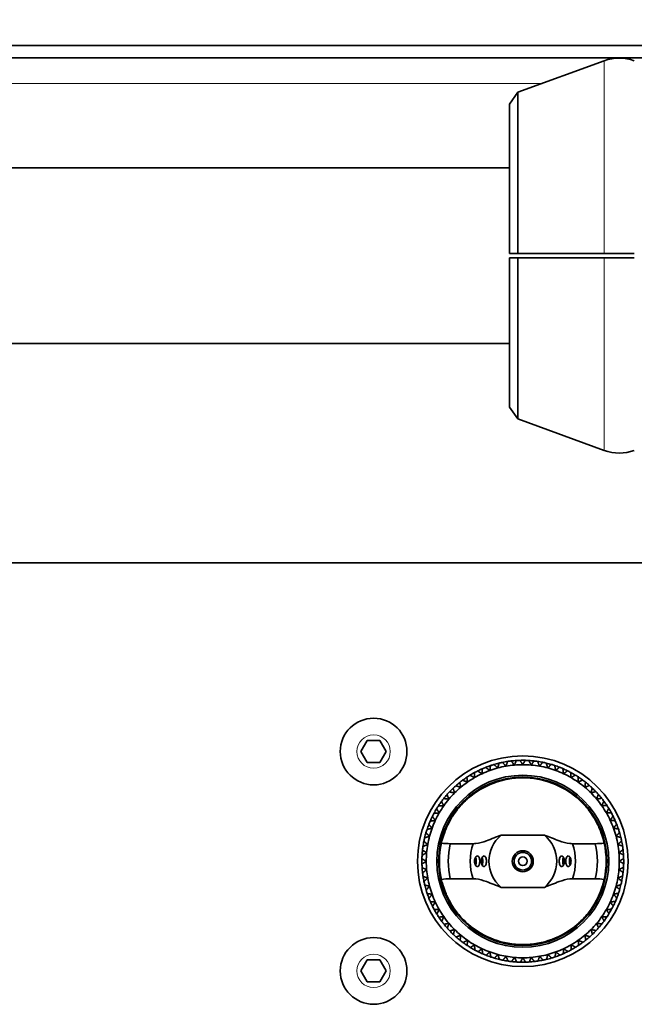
# Model space of a CAD drawing. Header units: millimetres. Extents: x 0 to 7128, y 0 to 5040.
# Tile 26 of 215: x 1709 to 1779, y 404 to 516. Entities that reach past the tile are written whole.
import ezdxf

# ---------------------------------------------------------------- set-up
doc = ezdxf.new("R2010")
doc.units = ezdxf.units.MM
doc.header["$LTSCALE"] = 12
doc.layers.add('Quote(ISO)', color=7, linetype='Continuous', lineweight=25, true_color=0x80ff00)
doc.layers.add('Spigoli tangenti visibili(ISO)', color=7, linetype='Continuous', lineweight=15, true_color=0x00803f)
doc.layers.add('Spigoli visibili(ISO)', color=7, linetype='Continuous', lineweight=35)
doc.styles.add('Corrente-BSI', font='arial.ttf')
doc.dimstyles.new('DEFAULT-ISO', dxfattribs={"dimscale": 12, "dimtxt": 3.5, "dimasz": 2.5, "dimexe": 1, "dimexo": 1, "dimgap": 0.762, "dimtad": 1, "dimtoh": 1, "dimrnd": 1e-08, "dimtxsty": 'Corrente-BSI', "dimcen": 0.09, "dimdle": 10, "dimclrd": 7, "dimclre": 7, "dimclrt": 7, "dimazin": 2, "dimtfac": 0.571429, "dimtmove": 0, "dimatfit": 3, "dimfxl": 1, "dimtolj": 1, "dimlwd": 5, "dimlwe": 5, "dimarcsym": 0})

# ---------------------------------------------------------------- blocks, each defined once
blk = doc.blocks.new('*D36')
at = {"layer": 'Defpoints', "color": 0, "linetype": 'Continuous', "transparency": 16777216}
for p in [(765.93, 644.2), (2265.93, 432.2), (765.93, 420.2)]:
    blk.add_point(p, dxfattribs=at)
at = {"layer": 'Quote(ISO)', "color": 7, "linetype": 'Continuous', "lineweight": 5, "transparency": 16777216}
for p, q in [((765.93, 432.2), (765.93, 656.2)), ((2265.93, 444.2), (2265.93, 656.2)), ((2235.93, 644.2), (795.93, 644.2))]:
    blk.add_line(p, q, dxfattribs=at)
at = {"layer": 'Quote(ISO)', "color": 7, "linetype": 'Continuous', "transparency": 16777216}
for points in [[(795.93, 649.2), (795.93, 639.2), (765.93, 644.2)], [(2235.93, 649.2), (2235.93, 639.2), (2265.93, 644.2)]]:
    blk.add_solid(points, dxfattribs=at)
at = {"layer": 'Quote(ISO)', "color": 7, "linetype": 'Continuous', "lineweight": 9, "transparency": 16777216, "insert": (1455.26, 696.23), "char_height": 42, "attachment_point": 1, "style": 'Corrente-BSI'}
blk.add_mtext('\\A1;1500', dxfattribs=at)
blk = doc.blocks.new('*D37')
at = {"layer": 'Defpoints', "color": 0, "linetype": 'Continuous', "transparency": 16777216}
for p in [(693.93, 729.58), (693.93, 501.7), (2337.93, 501.7)]:
    blk.add_point(p, dxfattribs=at)
at = {"layer": 'Quote(ISO)', "color": 7, "linetype": 'Continuous', "lineweight": 5, "transparency": 16777216}
for p, q in [((693.93, 513.7), (693.93, 741.58)), ((2337.93, 513.7), (2337.93, 741.58)), ((2307.93, 729.58), (723.93, 729.58))]:
    blk.add_line(p, q, dxfattribs=at)
at = {"layer": 'Quote(ISO)', "color": 7, "linetype": 'Continuous', "transparency": 16777216}
for points in [[(723.93, 734.58), (723.93, 724.58), (693.93, 729.58)], [(2307.93, 734.58), (2307.93, 724.58), (2337.93, 729.58)]]:
    blk.add_solid(points, dxfattribs=at)
at = {"layer": 'Quote(ISO)', "color": 7, "linetype": 'Continuous', "lineweight": 9, "transparency": 16777216, "insert": (1144.34, 782.16), "char_height": 42, "attachment_point": 1, "style": 'Corrente-BSI'}
blk.add_mtext('\\A1;\\fArial|b0|i0;1644 - Max Sheet/Coil Room', dxfattribs=at)

msp = doc.modelspace()

# ---------------------------------------------------------------- linework, layer by layer
at = {"layer": 'Spigoli tangenti visibili(ISO)'}
for p, q in [((1775.216, 489.447), (1775.216, 511.396)), ((1683.745, 508.808), (1768.106, 508.808)), ((1775.216, 466.999), (1775.216, 488.947))]:
    msp.add_line(p, q, dxfattribs=at)
for centre in [(1748.926, 432.697), (1748.926, 407.697)]:
    msp.add_circle(centre, 1.9, dxfattribs=at)
at = {"layer": 'Spigoli visibili(ISO)'}
for p, q in [((2353.926, 513.126), (677.926, 513.126)), ((2337.926, 511.712), (693.926, 511.712)), ((1765.365, 507.81), (1775.216, 511.396)), ((1764.426, 506.468), (1765.365, 507.81)), ((1765.365, 507.81), (1765.365, 489.447)), ((1764.426, 489.447), (1764.426, 506.468)), ((1764.426, 499.197), (1687.426, 499.197)), ((1764.426, 489.447), (1765.365, 489.447)), ((1775.216, 489.447), (1778.636, 489.447)), ((1765.365, 488.947), (1764.426, 488.947)), ((1764.426, 471.926), (1764.426, 488.947)), ((1765.365, 488.947), (1765.365, 470.584)), ((1778.636, 488.947), (1775.216, 488.947)), ((1764.426, 479.197), (1687.426, 479.197)), ((1764.426, 471.926), (1765.365, 470.584)), ((1765.365, 470.584), (1775.216, 466.999)), ((2318.926, 454.185), (1544.926, 454.185)), ((1747.482, 432.697), (1748.204, 433.947)), ((1748.204, 433.947), (1749.647, 433.947)), ((1749.647, 433.947), (1750.369, 432.697)), ((1748.204, 431.447), (1747.482, 432.697)), ((1750.369, 432.697), (1749.647, 431.447)), ((1749.647, 431.447), (1748.204, 431.447)), ((1768.39, 423.173), (1763.462, 423.173)), ((1760.269, 422.197), (1757.664, 422.197)), ((1774.187, 422.197), (1771.583, 422.197)), ((1757.664, 418.197), (1760.269, 418.197)), ((1771.583, 418.197), (1774.187, 418.197)), ((1763.462, 417.221), (1768.39, 417.221)), ((1747.482, 407.697), (1748.204, 408.947)), ((1748.204, 408.947), (1749.647, 408.947)), ((1749.647, 408.947), (1750.369, 407.697)), ((1748.204, 406.447), (1747.482, 407.697)), ((1750.369, 407.697), (1749.647, 406.447)), ((1749.647, 406.447), (1748.204, 406.447))]:
    msp.add_line(p, q, dxfattribs=at)
for centre, radius in [((1748.926, 432.697), 3.8), ((1765.926, 420.197), 12), ((1765.926, 420.197), 9.8), ((1765.926, 420.197), 9.6), ((1765.926, 420.197), 1.2), ((1765.926, 420.197), 1.002), ((1765.926, 420.197), 1), ((1765.926, 420.197), 0.5), ((1748.926, 407.697), 3.8)]:
    msp.add_circle(centre, radius, dxfattribs=at)
for centre, radius, start, end in [((1776.926, 506.697), 5, 70, 110), ((1776.926, 471.697), 5, 250, 290), ((1765.926, 420.197), 11.5, 111.59585, 113.65107), ((1765.926, 420.197), 11.5, 108.65107, 111.59585), ((1765.926, 420.197), 11, 105, 110), ((1765.926, 420.197), 11.5, 106.59585, 108.65107), ((1765.926, 420.197), 11.5, 103.65107, 106.59585), ((1765.926, 420.197), 11, 100, 105), ((1765.926, 420.197), 11.5, 101.59585, 103.65107), ((1765.926, 420.197), 11.5, 98.65107, 101.59585), ((1765.926, 420.197), 11, 95, 100), ((1765.926, 420.197), 11.5, 96.59585, 98.65107), ((1765.926, 420.197), 11.5, 93.65107, 96.59585), ((1765.926, 420.197), 11, 90, 95), ((1765.926, 420.197), 11.5, 91.59585, 93.65107), ((1765.926, 420.197), 11.5, 88.65107, 91.59585), ((1765.926, 420.197), 11, 85, 90), ((1765.926, 420.197), 11.5, 86.59585, 88.65107), ((1765.926, 420.197), 11.5, 83.65107, 86.59585), ((1765.926, 420.197), 11, 80, 85), ((1765.926, 420.197), 11.5, 81.59585, 83.65107), ((1765.926, 420.197), 11.5, 78.65107, 81.59585), ((1765.926, 420.197), 11, 75, 80), ((1765.926, 420.197), 11.5, 76.59585, 78.65107), ((1765.926, 420.197), 11.5, 73.65107, 76.59585), ((1765.926, 420.197), 11, 70, 75), ((1765.926, 420.197), 11.5, 71.59585, 73.65107), ((1765.926, 420.197), 11.5, 68.65107, 71.59585), ((1765.926, 420.197), 11.5, 66.59585, 68.65107), ((1765.926, 420.197), 11.5, 123.65107, 126.59585), ((1765.926, 420.197), 11.5, 121.59585, 123.65107), ((1765.926, 420.197), 11, 120, 125), ((1765.926, 420.197), 11.5, 118.65107, 121.59585), ((1765.926, 420.197), 11.5, 116.59585, 118.65107), ((1765.926, 420.197), 11, 115, 120), ((1765.926, 420.197), 11.5, 113.65107, 116.59585), ((1765.926, 420.197), 11, 110, 115), ((1765.926, 420.197), 11, 65, 70), ((1765.926, 420.197), 11.5, 63.65107, 66.59585), ((1765.926, 420.197), 11, 60, 65), ((1765.926, 420.197), 11.5, 61.59585, 63.65107), ((1765.926, 420.197), 11.5, 58.65107, 61.59585), ((1765.926, 420.197), 11, 55, 60), ((1765.926, 420.197), 11.5, 56.59585, 58.65107), ((1765.926, 420.197), 11.5, 53.65107, 56.59585), ((1765.926, 420.197), 11.5, 131.59585, 133.65107), ((1765.926, 420.197), 11, 130, 135), ((1765.926, 420.197), 11.5, 128.65107, 131.59585), ((1765.926, 420.197), 11.5, 126.59585, 128.65107), ((1765.926, 420.197), 11, 125, 130), ((1765.926, 420.197), 11, 50, 55), ((1765.926, 420.197), 11.5, 51.59585, 53.65107), ((1765.926, 420.197), 11, 45, 50), ((1765.926, 420.197), 11.5, 48.65107, 51.59585), ((1765.926, 420.197), 11.5, 46.59585, 48.65107), ((1765.926, 420.197), 11.5, 43.65107, 46.59585), ((1765.926, 420.197), 11.5, 138.65107, 141.59585), ((1765.926, 420.197), 11.5, 136.59585, 138.65107), ((1765.926, 420.197), 11, 135, 140), ((1765.926, 420.197), 11.5, 133.65107, 136.59585), ((1765.926, 420.197), 11, 40, 45), ((1765.926, 420.197), 11.5, 41.59585, 43.65107), ((1765.926, 420.197), 11.5, 38.65107, 41.59585), ((1765.926, 420.197), 11.5, 146.59585, 148.65107), ((1765.926, 420.197), 11.5, 143.65107, 146.59585), ((1765.926, 420.197), 11, 145, 150), ((1765.926, 420.197), 11.5, 141.59585, 143.65107), ((1765.926, 420.197), 11, 140, 145), ((1765.926, 420.197), 11, 35, 40), ((1765.926, 420.197), 11.5, 36.59585, 38.65107), ((1765.926, 420.197), 11, 30, 35), ((1765.926, 420.197), 11.5, 33.65107, 36.59585), ((1765.926, 420.197), 11.5, 31.59585, 33.65107), ((1765.926, 420.197), 11.5, 153.65107, 156.59585), ((1765.926, 420.197), 11.5, 151.59585, 153.65107), ((1765.926, 420.197), 11.5, 148.65107, 151.59585), ((1765.926, 420.197), 11, 150, 155), ((1765.926, 420.197), 11, 25, 30), ((1765.926, 420.197), 11.5, 28.65107, 31.59585), ((1765.926, 420.197), 11.5, 26.59585, 28.65107), ((1765.926, 420.197), 11.5, 23.65107, 26.59585), ((1765.926, 420.197), 11.5, 158.65107, 161.59585), ((1765.926, 420.197), 11.5, 156.59585, 158.65107), ((1765.926, 420.197), 11, 155, 160), ((1765.926, 420.197), 11, 20, 25), ((1765.926, 420.197), 11.5, 21.59585, 23.65107), ((1765.926, 420.197), 11.5, 18.65107, 21.59585), ((1765.926, 420.197), 11.5, 163.65107, 166.59585), ((1765.926, 420.197), 11.5, 161.59585, 163.65107), ((1765.926, 420.197), 11, 165, 170), ((1765.926, 420.197), 11, 160, 165), ((1765.926, 420.197), 3.864, 129.62128, 230.37872), ((1765.926, 420.197), 3.864, 309.62128, 50.37872), ((1765.926, 420.197), 11, 15, 20), ((1765.926, 420.197), 11, 10, 15), ((1765.926, 420.197), 11.5, 16.59585, 18.65107), ((1765.926, 420.197), 11.5, 13.65107, 16.59585), ((1765.926, 420.197), 11.5, 171.59585, 173.65107), ((1765.926, 420.197), 11.5, 168.65107, 171.59585), ((1765.926, 420.197), 11.5, 166.59585, 168.65107), ((1765.926, 420.197), 11, 170, 175), ((1765.926, 420.197), 9.5, 167.43334, 192.56666), ((1765.926, 420.197), 8.5, 166.39104, 193.60896), ((1765.926, 420.197), 6, 160.52878, 199.47122), ((1765.926, 420.197), 6, 340.52878, 19.47122), ((1765.926, 420.197), 8.5, 346.39104, 13.60896), ((1765.926, 420.197), 9.5, 347.43334, 12.56666), ((1765.926, 420.197), 11, 5, 10), ((1765.926, 420.197), 11.5, 11.59585, 13.65107), ((1765.926, 420.197), 11.5, 8.65107, 11.59585), ((1765.926, 420.197), 11.5, 6.59585, 8.65107), ((1765.926, 420.197), 11.5, 176.59585, 178.65107), ((1765.926, 420.197), 11.5, 173.65107, 176.59585), ((1765.926, 420.197), 11, 175, 180), ((1765.926, 420.197), 11, 0, 5), ((1765.926, 420.197), 11.5, 3.65107, 6.59585), ((1765.926, 420.197), 11.5, 1.59585, 3.65107), ((1765.926, 420.197), 11.5, 178.65107, 181.59585), ((1765.926, 420.197), 11.5, 181.59585, 183.65107), ((1765.926, 420.197), 11, 180, 185), ((1765.926, 420.197), 11, 355, 0), ((1765.926, 420.197), 11.5, 356.59585, 358.65107), ((1765.926, 420.197), 11.5, 358.65107, 1.59585), ((1765.926, 420.197), 11.5, 183.65107, 186.59585), ((1765.926, 420.197), 11.5, 186.59585, 188.65107), ((1765.926, 420.197), 11.5, 188.65107, 191.59585), ((1765.926, 420.197), 11, 185, 190), ((1765.926, 420.197), 11, 350, 355), ((1765.926, 420.197), 11.5, 348.65107, 351.59585), ((1765.926, 420.197), 11.5, 351.59585, 353.65107), ((1765.926, 420.197), 11.5, 353.65107, 356.59585), ((1765.926, 420.197), 11.5, 191.59585, 193.65107), ((1765.926, 420.197), 11.5, 193.65107, 196.59585), ((1765.926, 420.197), 11, 190, 195), ((1765.926, 420.197), 11, 195, 200), ((1765.926, 420.197), 11, 340, 345), ((1765.926, 420.197), 11, 345, 350), ((1765.926, 420.197), 11.5, 343.65107, 346.59585), ((1765.926, 420.197), 11.5, 346.59585, 348.65107), ((1765.926, 420.197), 11.5, 196.59585, 198.65107), ((1765.926, 420.197), 11.5, 198.65107, 201.59585), ((1765.926, 420.197), 11, 200, 205), ((1765.926, 420.197), 11, 335, 340), ((1765.926, 420.197), 11.5, 338.65107, 341.59585), ((1765.926, 420.197), 11.5, 341.59585, 343.65107), ((1765.926, 420.197), 11.5, 201.59585, 203.65107), ((1765.926, 420.197), 11.5, 203.65107, 206.59585), ((1765.926, 420.197), 11, 205, 210), ((1765.926, 420.197), 11, 330, 335), ((1765.926, 420.197), 11.5, 331.59585, 333.65107), ((1765.926, 420.197), 11.5, 333.65107, 336.59585), ((1765.926, 420.197), 11.5, 336.59585, 338.65107), ((1765.926, 420.197), 11.5, 206.59585, 208.65107), ((1765.926, 420.197), 11.5, 208.65107, 211.59585), ((1765.926, 420.197), 11.5, 211.59585, 213.65107), ((1765.926, 420.197), 11, 210, 215), ((1765.926, 420.197), 11, 325, 330), ((1765.926, 420.197), 11.5, 326.59585, 328.65107), ((1765.926, 420.197), 11.5, 328.65107, 331.59585), ((1765.926, 420.197), 11.5, 213.65107, 216.59585), ((1765.926, 420.197), 11.5, 216.59585, 218.65107), ((1765.926, 420.197), 11, 215, 220), ((1765.926, 420.197), 11.5, 218.65107, 221.59585), ((1765.926, 420.197), 11, 220, 225), ((1765.926, 420.197), 11, 315, 320), ((1765.926, 420.197), 11, 320, 325), ((1765.926, 420.197), 11.5, 318.65107, 321.59585), ((1765.926, 420.197), 11.5, 321.59585, 323.65107), ((1765.926, 420.197), 11.5, 323.65107, 326.59585), ((1765.926, 420.197), 11.5, 221.59585, 223.65107), ((1765.926, 420.197), 11.5, 223.65107, 226.59585), ((1765.926, 420.197), 11.5, 226.59585, 228.65107), ((1765.926, 420.197), 11, 225, 230), ((1765.926, 420.197), 11, 230, 235), ((1765.926, 420.197), 11, 305, 310), ((1765.926, 420.197), 11, 310, 315), ((1765.926, 420.197), 11.5, 311.59585, 313.65107), ((1765.926, 420.197), 11.5, 313.65107, 316.59585), ((1765.926, 420.197), 11.5, 316.59585, 318.65107), ((1765.926, 420.197), 11.5, 228.65107, 231.59585), ((1765.926, 420.197), 11.5, 231.59585, 233.65107), ((1765.926, 420.197), 11.5, 233.65107, 236.59585), ((1765.926, 420.197), 11.5, 236.59585, 238.65107), ((1765.926, 420.197), 11, 235, 240), ((1765.926, 420.197), 11, 240, 245), ((1765.926, 420.197), 11, 295, 300), ((1765.926, 420.197), 11, 300, 305), ((1765.926, 420.197), 11.5, 301.59585, 303.65107), ((1765.926, 420.197), 11.5, 303.65107, 306.59585), ((1765.926, 420.197), 11.5, 306.59585, 308.65107), ((1765.926, 420.197), 11.5, 308.65107, 311.59585), ((1765.926, 420.197), 11.5, 238.65107, 241.59585), ((1765.926, 420.197), 11.5, 241.59585, 243.65107), ((1765.926, 420.197), 11.5, 243.65107, 246.59585), ((1765.926, 420.197), 11, 245, 250), ((1765.926, 420.197), 11.5, 246.59585, 248.65107), ((1765.926, 420.197), 11.5, 248.65107, 251.59585), ((1765.926, 420.197), 11, 250, 255), ((1765.926, 420.197), 11, 255, 260), ((1765.926, 420.197), 11, 280, 285), ((1765.926, 420.197), 11, 285, 290), ((1765.926, 420.197), 11.5, 288.65107, 291.59585), ((1765.926, 420.197), 11, 290, 295), ((1765.926, 420.197), 11.5, 291.59585, 293.65107), ((1765.926, 420.197), 11.5, 293.65107, 296.59585), ((1765.926, 420.197), 11.5, 296.59585, 298.65107), ((1765.926, 420.197), 11.5, 298.65107, 301.59585), ((1765.926, 420.197), 11.5, 251.59585, 253.65107), ((1765.926, 420.197), 11.5, 253.65107, 256.59585), ((1765.926, 420.197), 11.5, 256.59585, 258.65107), ((1765.926, 420.197), 11.5, 258.65107, 261.59585), ((1765.926, 420.197), 11, 260, 265), ((1765.926, 420.197), 11.5, 261.59585, 263.65107), ((1765.926, 420.197), 11.5, 263.65107, 266.59585), ((1765.926, 420.197), 11, 265, 270), ((1765.926, 420.197), 11.5, 266.59585, 268.65107), ((1765.926, 420.197), 11.5, 268.65107, 271.59585), ((1765.926, 420.197), 11, 270, 275), ((1765.926, 420.197), 11.5, 271.59585, 273.65107), ((1765.926, 420.197), 11.5, 273.65107, 276.59585), ((1765.926, 420.197), 11, 275, 280), ((1765.926, 420.197), 11.5, 276.59585, 278.65107), ((1765.926, 420.197), 11.5, 278.65107, 281.59585), ((1765.926, 420.197), 11.5, 281.59585, 283.65107), ((1765.926, 420.197), 11.5, 283.65107, 286.59585), ((1765.926, 420.197), 11.5, 286.59585, 288.65107)]:
    msp.add_arc(centre, radius, start, end, dxfattribs=at)
for centre, major_axis, start_param, end_param in [((1760.319, 420.197), (0, 0.6), 3.9164269, 5.508351), ((1761.073, 420.197), (0, 0.6), 3.9113232, 5.5134547), ((1770.778, 420.197), (0, -0.6), 3.9113232, 5.5134547), ((1771.533, 420.197), (0, -0.6), 3.9164269, 5.508351)]:
    msp.add_ellipse(centre, major_axis=major_axis, ratio=0.5, start_param=start_param, end_param=end_param, dxfattribs=at)
for points, weights in [([(1765.365, 489.447), (1769.858, 489.447), (1775.216, 489.447)], [1, 1.00388159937, 1]), ([(1775.216, 488.947), (1769.858, 488.947), (1765.365, 488.947)], [1, 1.00388159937, 1]), ([(1762.164, 430.534), (1761.934, 430.708), (1761.693, 430.89)], [1.02194507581, 1.02622534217, 1.02981488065]), ([(1762.248, 431.093), (1762.205, 430.807), (1762.164, 430.534)], [1.02783003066, 1.02443298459, 1.02040153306]), ([(1763.079, 430.822), (1762.865, 431.016), (1762.641, 431.218)], [1.02194507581, 1.02622534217, 1.02981488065]), ([(1763.212, 431.372), (1763.144, 431.091), (1763.079, 430.822)], [1.02783003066, 1.02443298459, 1.02040153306]), ([(1764.016, 431.03), (1763.819, 431.241), (1763.614, 431.462)], [1.02194507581, 1.02622534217, 1.02981488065]), ([(1764.196, 431.566), (1764.104, 431.292), (1764.016, 431.03)], [1.02783003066, 1.02443298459, 1.02040153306]), ([(1764.967, 431.155), (1764.79, 431.383), (1764.605, 431.621)], [1.02194507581, 1.02622534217, 1.02981488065]), ([(1765.193, 431.674), (1765.078, 431.409), (1764.967, 431.155)], [1.02783003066, 1.02443298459, 1.02040153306]), ([(1765.926, 431.197), (1765.769, 431.439), (1765.605, 431.693)], [1.02194507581, 1.02622534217, 1.02981488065]), ([(1766.196, 431.694), (1766.058, 431.44), (1765.926, 431.197)], [1.02783003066, 1.02443298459, 1.02040153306]), ([(1766.884, 431.155), (1766.75, 431.41), (1766.609, 431.677)], [1.02194507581, 1.02622534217, 1.02981488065]), ([(1767.197, 431.627), (1767.037, 431.386), (1766.884, 431.155)], [1.02783003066, 1.02443298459, 1.02040153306]), ([(1767.836, 431.03), (1767.724, 431.296), (1767.607, 431.574)], [1.02194507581, 1.02622534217, 1.02981488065]), ([(1768.189, 431.472), (1768.008, 431.246), (1767.836, 431.03)], [1.02783003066, 1.02443298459, 1.02040153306]), ([(1768.773, 430.822), (1768.684, 431.097), (1768.592, 431.384)], [1.02194507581, 1.02622534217, 1.02981488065]), ([(1769.163, 431.232), (1768.963, 431.023), (1768.773, 430.822)], [1.02783003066, 1.02443298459, 1.02040153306]), ([(1769.688, 430.534), (1769.624, 430.815), (1769.557, 431.109)], [1.02194507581, 1.02622534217, 1.02981488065]), ([(1770.112, 430.908), (1769.895, 430.717), (1769.688, 430.534)], [1.02783003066, 1.02443298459, 1.02040153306]), ([(1759.553, 429.77), (1759.586, 429.483), (1759.616, 429.208)], [1.02783003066, 1.02443298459, 1.02040153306]), ([(1760.426, 429.723), (1760.169, 429.855), (1759.901, 429.992)], [1.02194507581, 1.02622534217, 1.02981488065]), ([(1760.412, 430.289), (1760.419, 430), (1760.426, 429.723)], [1.02783003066, 1.02443298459, 1.02040153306]), ([(1761.277, 430.167), (1761.033, 430.32), (1760.777, 430.48)], [1.02194507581, 1.02622534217, 1.02981488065]), ([(1761.312, 430.731), (1761.294, 430.443), (1761.277, 430.167)], [1.02783003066, 1.02443298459, 1.02040153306]), ([(1770.575, 430.167), (1770.535, 430.452), (1770.494, 430.751)], [1.02194507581, 1.02622534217, 1.02981488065]), ([(1771.03, 430.502), (1770.797, 430.331), (1770.575, 430.167)], [1.02783003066, 1.02443298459, 1.02040153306]), ([(1771.426, 429.723), (1771.411, 430.012), (1771.396, 430.313)], [1.02194507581, 1.02622534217, 1.02981488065]), ([(1771.909, 430.018), (1771.662, 429.868), (1771.426, 429.723)], [1.02783003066, 1.02443298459, 1.02040153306]), ([(1772.235, 429.208), (1772.246, 429.496), (1772.257, 429.797)], [1.02194507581, 1.02622534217, 1.02981488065]), ([(1758.855, 428.624), (1758.579, 428.709), (1758.291, 428.797)], [1.02194507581, 1.02622534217, 1.02981488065]), ([(1758.743, 429.178), (1758.8, 428.895), (1758.855, 428.624)], [1.02783003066, 1.02443298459, 1.02040153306]), ([(1759.616, 429.208), (1759.349, 429.317), (1759.07, 429.43)], [1.02194507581, 1.02622534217, 1.02981488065]), ([(1772.742, 429.46), (1772.483, 429.331), (1772.235, 429.208)], [1.02783003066, 1.02443298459, 1.02040153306]), ([(1772.996, 428.624), (1773.032, 428.91), (1773.07, 429.209)], [1.02194507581, 1.02622534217, 1.02981488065]), ([(1773.523, 428.83), (1773.254, 428.725), (1772.996, 428.624)], [1.02783003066, 1.02443298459, 1.02040153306]), ([(1773.704, 427.975), (1773.765, 428.257), (1773.828, 428.552)], [1.02194507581, 1.02622534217, 1.02981488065]), ([(1757.293, 427.795), (1757.398, 427.525), (1757.499, 427.268)], [1.02783003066, 1.02443298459, 1.02040153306]), ([(1758.148, 427.975), (1757.866, 428.036), (1757.571, 428.099)], [1.02194507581, 1.02622534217, 1.02981488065]), ([(1757.988, 428.518), (1758.069, 428.241), (1758.148, 427.975)], [1.02783003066, 1.02443298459, 1.02040153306]), ([(1774.247, 428.135), (1773.969, 428.054), (1773.704, 427.975)], [1.02783003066, 1.02443298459, 1.02040153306]), ([(1774.352, 427.268), (1774.437, 427.544), (1774.526, 427.832)], [1.02194507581, 1.02622534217, 1.02981488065]), ([(1756.915, 426.507), (1756.627, 426.517), (1756.325, 426.528)], [1.02194507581, 1.02622534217, 1.02981488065]), ([(1756.663, 427.013), (1756.792, 426.754), (1756.915, 426.507)], [1.02783003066, 1.02443298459, 1.02040153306]), ([(1757.499, 427.268), (1757.213, 427.304), (1756.914, 427.341)], [1.02194507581, 1.02622534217, 1.02981488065]), ([(1774.907, 427.38), (1774.623, 427.323), (1774.352, 427.268)], [1.02783003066, 1.02443298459, 1.02040153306]), ([(1774.936, 426.507), (1775.045, 426.774), (1775.159, 427.053)], [1.02194507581, 1.02622534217, 1.02981488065]), ([(1775.499, 426.57), (1775.211, 426.537), (1774.936, 426.507)], [1.02783003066, 1.02443298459, 1.02040153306]), ([(1755.621, 425.301), (1755.792, 425.069), (1755.956, 424.846)], [1.02783003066, 1.02443298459, 1.02040153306]), ([(1756.399, 425.697), (1756.111, 425.683), (1755.81, 425.668)], [1.02194507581, 1.02622534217, 1.02981488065]), ([(1756.105, 426.18), (1756.255, 425.933), (1756.399, 425.697)], [1.02783003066, 1.02443298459, 1.02040153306]), ([(1775.452, 425.697), (1775.584, 425.954), (1775.721, 426.222)], [1.02194507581, 1.02622534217, 1.02981488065]), ([(1776.018, 425.711), (1775.729, 425.704), (1775.452, 425.697)], [1.02783003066, 1.02443298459, 1.02040153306]), ([(1775.895, 424.846), (1776.049, 425.09), (1776.209, 425.346)], [1.02194507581, 1.02622534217, 1.02981488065]), ([(1755.215, 424.384), (1755.406, 424.167), (1755.589, 423.959)], [1.02783003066, 1.02443298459, 1.02040153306]), ([(1755.956, 424.846), (1755.671, 424.806), (1755.372, 424.765)], [1.02194507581, 1.02622534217, 1.02981488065]), ([(1776.46, 424.811), (1776.171, 424.829), (1775.895, 424.846)], [1.02783003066, 1.02443298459, 1.02040153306]), ([(1776.262, 423.959), (1776.436, 424.189), (1776.618, 424.43)], [1.02194507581, 1.02622534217, 1.02981488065]), ([(1755.301, 423.044), (1755.026, 422.956), (1754.739, 422.863)], [1.02194507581, 1.02622534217, 1.02981488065]), ([(1754.891, 423.434), (1755.1, 423.235), (1755.301, 423.044)], [1.02783003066, 1.02443298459, 1.02040153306]), ([(1755.589, 423.959), (1755.308, 423.895), (1755.014, 423.828)], [1.02194507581, 1.02622534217, 1.02981488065]), ([(1776.822, 423.875), (1776.536, 423.918), (1776.262, 423.959)], [1.02783003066, 1.02443298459, 1.02040153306]), ([(1776.551, 423.044), (1776.744, 423.258), (1776.947, 423.482)], [1.02194507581, 1.02622534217, 1.02981488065]), ([(1777.101, 422.911), (1776.82, 422.979), (1776.551, 423.044)], [1.02783003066, 1.02443298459, 1.02040153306]), ([(1755.093, 422.107), (1754.827, 421.995), (1754.549, 421.878)], [1.02194507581, 1.02622534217, 1.02981488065]), ([(1754.651, 422.46), (1754.877, 422.28), (1755.093, 422.107)], [1.02783003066, 1.02443298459, 1.02040153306]), ([(1776.759, 422.107), (1776.97, 422.304), (1777.191, 422.509)], [1.02194507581, 1.02622534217, 1.02981488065]), ([(1777.295, 421.927), (1777.021, 422.019), (1776.759, 422.107)], [1.02783003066, 1.02443298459, 1.02040153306]), ([(1754.968, 421.156), (1754.713, 421.021), (1754.446, 420.88)], [1.02194507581, 1.02622534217, 1.02981488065]), ([(1754.496, 421.469), (1754.737, 421.309), (1754.968, 421.156)], [1.02783003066, 1.02443298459, 1.02040153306]), ([(1776.884, 421.156), (1777.112, 421.333), (1777.35, 421.518)], [1.02194507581, 1.02622534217, 1.02981488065]), ([(1777.402, 420.93), (1777.137, 421.045), (1776.884, 421.156)], [1.02783003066, 1.02443298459, 1.02040153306]), ([(1754.429, 420.468), (1754.683, 420.33), (1754.926, 420.197)], [1.02783003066, 1.02443298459, 1.02040153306]), ([(1754.926, 420.197), (1754.683, 420.041), (1754.43, 419.877)], [1.02194507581, 1.02622534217, 1.02981488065]), ([(1776.926, 420.197), (1777.168, 420.354), (1777.421, 420.517)], [1.02194507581, 1.02622534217, 1.02981488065]), ([(1777.423, 419.926), (1777.169, 420.065), (1776.926, 420.197)], [1.02783003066, 1.02443298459, 1.02040153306]), ([(1754.449, 419.465), (1754.714, 419.349), (1754.968, 419.238)], [1.02783003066, 1.02443298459, 1.02040153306]), ([(1754.968, 419.238), (1754.74, 419.061), (1754.502, 418.876)], [1.02194507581, 1.02622534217, 1.02981488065]), ([(1754.557, 418.467), (1754.831, 418.375), (1755.093, 418.287)], [1.02783003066, 1.02443298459, 1.02040153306]), ([(1776.759, 418.287), (1777.024, 418.399), (1777.302, 418.516)], [1.02194507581, 1.02622534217, 1.02981488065]), ([(1776.884, 419.238), (1777.139, 419.373), (1777.405, 419.514)], [1.02194507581, 1.02622534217, 1.02981488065]), ([(1777.355, 418.925), (1777.114, 419.085), (1776.884, 419.238)], [1.02783003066, 1.02443298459, 1.02040153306]), ([(1755.093, 418.287), (1754.881, 418.091), (1754.66, 417.886)], [1.02194507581, 1.02622534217, 1.02981488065]), ([(1754.751, 417.483), (1755.032, 417.415), (1755.301, 417.35)], [1.02783003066, 1.02443298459, 1.02040153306]), ([(1755.301, 417.35), (1755.107, 417.136), (1754.905, 416.913)], [1.02194507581, 1.02622534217, 1.02981488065]), ([(1776.551, 417.35), (1776.825, 417.439), (1777.112, 417.531)], [1.02194507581, 1.02622534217, 1.02981488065]), ([(1776.961, 416.96), (1776.751, 417.159), (1776.551, 417.35)], [1.02783003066, 1.02443298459, 1.02040153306]), ([(1777.201, 417.934), (1776.975, 418.115), (1776.759, 418.287)], [1.02783003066, 1.02443298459, 1.02040153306]), ([(1755.03, 416.519), (1755.316, 416.476), (1755.589, 416.435)], [1.02783003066, 1.02443298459, 1.02040153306]), ([(1755.589, 416.435), (1755.415, 416.205), (1755.233, 415.965)], [1.02194507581, 1.02622534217, 1.02981488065]), ([(1776.262, 416.435), (1776.544, 416.499), (1776.838, 416.566)], [1.02194507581, 1.02622534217, 1.02981488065]), ([(1776.637, 416.011), (1776.445, 416.228), (1776.262, 416.435)], [1.02783003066, 1.02443298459, 1.02040153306]), ([(1755.392, 415.584), (1755.68, 415.566), (1755.956, 415.548)], [1.02783003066, 1.02443298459, 1.02040153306]), ([(1755.956, 415.548), (1755.803, 415.304), (1755.643, 415.049)], [1.02194507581, 1.02622534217, 1.02981488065]), ([(1775.895, 415.548), (1776.181, 415.588), (1776.48, 415.629)], [1.02194507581, 1.02622534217, 1.02981488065]), ([(1776.231, 415.093), (1776.059, 415.326), (1775.895, 415.548)], [1.02783003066, 1.02443298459, 1.02040153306]), ([(1755.834, 414.683), (1756.123, 414.69), (1756.399, 414.697)], [1.02783003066, 1.02443298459, 1.02040153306]), ([(1756.399, 414.697), (1756.268, 414.44), (1756.13, 414.172)], [1.02194507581, 1.02622534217, 1.02981488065]), ([(1775.452, 414.697), (1775.74, 414.712), (1776.041, 414.727)], [1.02194507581, 1.02622534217, 1.02981488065]), ([(1775.747, 414.214), (1775.596, 414.461), (1775.452, 414.697)], [1.02783003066, 1.02443298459, 1.02040153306]), ([(1756.353, 413.825), (1756.64, 413.857), (1756.915, 413.888)], [1.02783003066, 1.02443298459, 1.02040153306]), ([(1756.915, 413.888), (1756.806, 413.621), (1756.693, 413.341)], [1.02194507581, 1.02622534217, 1.02981488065]), ([(1756.945, 413.015), (1757.228, 413.072), (1757.499, 413.127)], [1.02783003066, 1.02443298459, 1.02040153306]), ([(1757.499, 413.127), (1757.414, 412.851), (1757.326, 412.563)], [1.02194507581, 1.02622534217, 1.02981488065]), ([(1774.559, 412.6), (1774.453, 412.869), (1774.352, 413.127)], [1.02783003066, 1.02443298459, 1.02040153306]), ([(1774.352, 413.127), (1774.638, 413.091), (1774.938, 413.053)], [1.02194507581, 1.02622534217, 1.02981488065]), ([(1775.188, 413.381), (1775.059, 413.64), (1774.936, 413.888)], [1.02783003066, 1.02443298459, 1.02040153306]), ([(1774.936, 413.888), (1775.225, 413.877), (1775.526, 413.866)], [1.02194507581, 1.02622534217, 1.02981488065]), ([(1757.605, 412.259), (1757.882, 412.341), (1758.148, 412.419)], [1.02783003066, 1.02443298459, 1.02040153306]), ([(1758.148, 412.419), (1758.087, 412.137), (1758.024, 411.842)], [1.02194507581, 1.02622534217, 1.02981488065]), ([(1758.328, 411.564), (1758.598, 411.67), (1758.855, 411.771)], [1.02783003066, 1.02443298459, 1.02040153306]), ([(1758.855, 411.771), (1758.819, 411.484), (1758.782, 411.185)], [1.02194507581, 1.02622534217, 1.02981488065]), ([(1773.108, 411.216), (1773.051, 411.5), (1772.996, 411.771)], [1.02783003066, 1.02443298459, 1.02040153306]), ([(1772.996, 411.771), (1773.272, 411.686), (1773.56, 411.597)], [1.02194507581, 1.02622534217, 1.02981488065]), ([(1773.864, 411.876), (1773.782, 412.154), (1773.704, 412.419)], [1.02783003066, 1.02443298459, 1.02040153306]), ([(1773.704, 412.419), (1773.986, 412.358), (1774.281, 412.295)], [1.02194507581, 1.02622534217, 1.02981488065]), ([(1759.11, 410.935), (1759.369, 411.063), (1759.616, 411.187)], [1.02783003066, 1.02443298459, 1.02040153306]), ([(1759.616, 411.187), (1759.606, 410.898), (1759.595, 410.597)], [1.02194507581, 1.02622534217, 1.02981488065]), ([(1759.943, 410.376), (1760.19, 410.527), (1760.426, 410.671)], [1.02783003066, 1.02443298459, 1.02040153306]), ([(1760.426, 410.671), (1760.44, 410.383), (1760.455, 410.082)], [1.02194507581, 1.02622534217, 1.02981488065]), ([(1771.44, 410.105), (1771.433, 410.394), (1771.426, 410.671)], [1.02783003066, 1.02443298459, 1.02040153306]), ([(1771.426, 410.671), (1771.682, 410.539), (1771.951, 410.402)], [1.02194507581, 1.02622534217, 1.02981488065]), ([(1772.298, 410.624), (1772.266, 410.912), (1772.235, 411.187)], [1.02783003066, 1.02443298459, 1.02040153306]), ([(1772.235, 411.187), (1772.502, 411.078), (1772.782, 410.964)], [1.02194507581, 1.02622534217, 1.02981488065]), ([(1760.822, 409.892), (1761.054, 410.064), (1761.277, 410.228)], [1.02783003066, 1.02443298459, 1.02040153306]), ([(1761.277, 410.228), (1761.316, 409.942), (1761.358, 409.643)], [1.02194507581, 1.02622534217, 1.02981488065]), ([(1761.739, 409.486), (1761.956, 409.678), (1762.164, 409.861)], [1.02783003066, 1.02443298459, 1.02040153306]), ([(1762.164, 409.861), (1762.228, 409.579), (1762.295, 409.285)], [1.02194507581, 1.02622534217, 1.02981488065]), ([(1762.689, 409.162), (1762.888, 409.372), (1763.079, 409.572)], [1.02783003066, 1.02443298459, 1.02040153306]), ([(1763.079, 409.572), (1763.167, 409.297), (1763.26, 409.01)], [1.02194507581, 1.02622534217, 1.02981488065]), ([(1768.64, 409.022), (1768.708, 409.303), (1768.773, 409.572)], [1.02783003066, 1.02443298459, 1.02040153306]), ([(1768.773, 409.572), (1768.987, 409.379), (1769.21, 409.176)], [1.02194507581, 1.02622534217, 1.02981488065]), ([(1769.604, 409.301), (1769.647, 409.587), (1769.688, 409.861)], [1.02783003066, 1.02443298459, 1.02040153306]), ([(1769.688, 409.861), (1769.918, 409.686), (1770.158, 409.504)], [1.02194507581, 1.02622534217, 1.02981488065]), ([(1770.539, 409.663), (1770.557, 409.952), (1770.575, 410.228)], [1.02783003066, 1.02443298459, 1.02040153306]), ([(1770.575, 410.228), (1770.819, 410.074), (1771.074, 409.914)], [1.02194507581, 1.02622534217, 1.02981488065]), ([(1763.663, 408.922), (1763.843, 409.148), (1764.016, 409.364)], [1.02783003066, 1.02443298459, 1.02040153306]), ([(1764.016, 409.364), (1764.128, 409.099), (1764.245, 408.821)], [1.02194507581, 1.02622534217, 1.02981488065]), ([(1764.654, 408.768), (1764.814, 409.009), (1764.967, 409.239)], [1.02783003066, 1.02443298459, 1.02040153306]), ([(1764.967, 409.239), (1765.102, 408.984), (1765.243, 408.717)], [1.02194507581, 1.02622534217, 1.02981488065]), ([(1765.655, 408.7), (1765.793, 408.954), (1765.926, 409.197)], [1.02783003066, 1.02443298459, 1.02040153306]), ([(1765.926, 409.197), (1766.082, 408.955), (1766.246, 408.702)], [1.02194507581, 1.02622534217, 1.02981488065]), ([(1766.658, 408.721), (1766.774, 408.986), (1766.884, 409.239)], [1.02783003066, 1.02443298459, 1.02040153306]), ([(1766.884, 409.239), (1767.062, 409.011), (1767.247, 408.773)], [1.02194507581, 1.02622534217, 1.02981488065]), ([(1767.656, 408.828), (1767.748, 409.102), (1767.836, 409.364)], [1.02783003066, 1.02443298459, 1.02040153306]), ([(1767.836, 409.364), (1768.032, 409.153), (1768.237, 408.932)], [1.02194507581, 1.02622534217, 1.02981488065])]:
    msp.add_rational_spline(points, weights, degree=2, dxfattribs=at)
for points, knots in [([(1756.653, 422.264), (1756.676, 422.377), (1756.732, 422.619), (1756.923, 423.241), (1757.032, 423.558), (1757.334, 424.269), (1757.527, 424.662), (1757.99, 425.437), (1758.278, 425.858), (1758.956, 426.674), (1759.347, 427.07), (1760.54, 428.094), (1761.535, 428.699), (1763.688, 429.501), (1764.846, 429.697), (1767.006, 429.697), (1768.164, 429.501), (1770.317, 428.699), (1771.312, 428.094), (1772.505, 427.07), (1772.896, 426.674), (1773.574, 425.858), (1773.862, 425.437), (1774.324, 424.662), (1774.518, 424.269), (1774.82, 423.558), (1774.929, 423.241), (1775.12, 422.619), (1775.176, 422.377), (1775.198, 422.264)], [-3.1800104, -3.1800104, -3.1800104, -3.1800104, -2.9412019, -2.9412019, -2.7722649, -2.7722649, -2.603328, -2.603328, -2.4454528, -2.4454528, -2.2875777, -2.2875777, -1.9635578, -1.9635578, -1.6395379, -1.6395379, -1.315518, -1.315518, -0.9914981, -0.9914981, -0.833623, -0.833623, -0.6757478, -0.6757478, -0.5068109, -0.5068109, -0.3378739, -0.3378739, -0.0990654, -0.0990654, -0.0990654, -0.0990654]), ([(1763.462, 423.173), (1763.169, 423.068), (1762.884, 422.954), (1762.36, 422.742), (1762.042, 422.612), (1761.376, 422.369), (1760.961, 422.252), (1760.468, 422.202), (1760.367, 422.197), (1760.269, 422.197)], [1.12395818, 1.12395818, 1.12395818, 1.12395818, 1.22444998, 1.22444998, 1.34518755, 1.34518755, 1.5450864, 1.5450864, 1.59742125, 1.59742125, 1.59742125, 1.59742125]), ([(1771.583, 422.197), (1771.484, 422.197), (1771.383, 422.202), (1770.89, 422.252), (1770.475, 422.369), (1769.809, 422.612), (1769.492, 422.742), (1768.967, 422.954), (1768.683, 423.068), (1768.39, 423.173)], [0.14756401, 0.14756401, 0.14756401, 0.14756401, 0.19989885, 0.19989885, 0.3997977, 0.3997977, 0.52053527, 0.52053527, 0.62102707, 0.62102707, 0.62102707, 0.62102707]), ([(1760.752, 420.797), (1760.718, 420.797), (1760.681, 420.785), (1760.604, 420.733), (1760.565, 420.687), (1760.501, 420.58), (1760.473, 420.511), (1760.435, 420.359), (1760.426, 420.275), (1760.426, 420.119), (1760.435, 420.036), (1760.473, 419.883), (1760.501, 419.815), (1760.565, 419.707), (1760.604, 419.662), (1760.687, 419.605), (1760.73, 419.594), (1760.769, 419.598), (1760.805, 419.602), (1760.842, 419.621), (1760.907, 419.686), (1760.935, 419.733), (1760.978, 419.838), (1760.996, 419.904), (1761.02, 420.047), (1761.026, 420.125), (1761.026, 420.27), (1761.02, 420.347), (1760.996, 420.491), (1760.978, 420.556), (1760.935, 420.662), (1760.907, 420.708), (1760.842, 420.774), (1760.805, 420.792), (1760.763, 420.797), (1760.758, 420.797), (1760.752, 420.797)], [-0.18447771, -0.18447771, -0.18447771, -0.18447771, -0.16442208, -0.16442208, -0.14093324, -0.14093324, -0.11744435, -0.11744435, -0.09395546, -0.09395546, -0.07046657, -0.07046657, -0.04697767, -0.04697767, -0.02348884, -0.02348884, 0, 0, 0, 0.02175144, 0.02175144, 0.04350287, 0.04350287, 0.06525228, 0.06525228, 0.08700169, 0.08700169, 0.1087511, 0.1087511, 0.13050051, 0.13050051, 0.15225195, 0.15225195, 0.17400339, 0.17400339, 0.17743659, 0.17743659, 0.17743659, 0.17743659]), ([(1761.506, 420.797), (1761.473, 420.797), (1761.436, 420.786), (1761.359, 420.734), (1761.319, 420.689), (1761.254, 420.582), (1761.225, 420.513), (1761.186, 420.36), (1761.176, 420.276), (1761.176, 420.118), (1761.186, 420.035), (1761.225, 419.882), (1761.254, 419.813), (1761.319, 419.705), (1761.359, 419.66), (1761.444, 419.604), (1761.487, 419.593), (1761.526, 419.599), (1761.562, 419.603), (1761.598, 419.622), (1761.662, 419.688), (1761.689, 419.735), (1761.731, 419.84), (1761.748, 419.906), (1761.77, 420.048), (1761.776, 420.125), (1761.776, 420.269), (1761.77, 420.346), (1761.748, 420.489), (1761.731, 420.554), (1761.689, 420.659), (1761.662, 420.706), (1761.598, 420.772), (1761.562, 420.791), (1761.52, 420.797), (1761.513, 420.797), (1761.506, 420.797)], [-0.18513067, -0.18513067, -0.18513067, -0.18513067, -0.16549621, -0.16549621, -0.14185393, -0.14185393, -0.11821159, -0.11821159, -0.09456924, -0.09456924, -0.0709269, -0.0709269, -0.04728456, -0.04728456, -0.02364228, -0.02364228, 0, 0, 0, 0.02161219, 0.02161219, 0.04322439, 0.04322439, 0.0648333, 0.0648333, 0.08644221, 0.08644221, 0.10805112, 0.10805112, 0.12966002, 0.12966002, 0.15127222, 0.15127222, 0.17288441, 0.17288441, 0.17689223, 0.17689223, 0.17689223, 0.17689223]), ([(1770.345, 419.597), (1770.379, 419.597), (1770.415, 419.609), (1770.492, 419.66), (1770.532, 419.705), (1770.598, 419.813), (1770.627, 419.882), (1770.666, 420.035), (1770.676, 420.118), (1770.676, 420.276), (1770.666, 420.36), (1770.627, 420.513), (1770.598, 420.582), (1770.532, 420.689), (1770.492, 420.734), (1770.408, 420.79), (1770.364, 420.801), (1770.325, 420.796), (1770.289, 420.791), (1770.253, 420.772), (1770.19, 420.706), (1770.162, 420.659), (1770.121, 420.554), (1770.104, 420.489), (1770.081, 420.346), (1770.076, 420.269), (1770.076, 420.125), (1770.081, 420.048), (1770.104, 419.906), (1770.121, 419.84), (1770.162, 419.735), (1770.19, 419.688), (1770.253, 419.622), (1770.289, 419.603), (1770.332, 419.598), (1770.338, 419.597), (1770.345, 419.597)], [-0.18513067, -0.18513067, -0.18513067, -0.18513067, -0.16549621, -0.16549621, -0.14185393, -0.14185393, -0.11821159, -0.11821159, -0.09456924, -0.09456924, -0.0709269, -0.0709269, -0.04728456, -0.04728456, -0.02364228, -0.02364228, 0, 0, 0, 0.02161219, 0.02161219, 0.04322439, 0.04322439, 0.0648333, 0.0648333, 0.08644221, 0.08644221, 0.10805112, 0.10805112, 0.12966002, 0.12966002, 0.15127222, 0.15127222, 0.17288441, 0.17288441, 0.17689223, 0.17689223, 0.17689223, 0.17689223]), ([(1771.1, 419.597), (1771.134, 419.597), (1771.171, 419.609), (1771.247, 419.662), (1771.287, 419.707), (1771.35, 419.815), (1771.378, 419.883), (1771.416, 420.036), (1771.426, 420.119), (1771.426, 420.275), (1771.416, 420.359), (1771.378, 420.511), (1771.35, 420.58), (1771.287, 420.687), (1771.247, 420.733), (1771.165, 420.789), (1771.121, 420.801), (1771.082, 420.796), (1771.046, 420.792), (1771.01, 420.774), (1770.945, 420.708), (1770.916, 420.662), (1770.873, 420.556), (1770.855, 420.491), (1770.831, 420.347), (1770.826, 420.27), (1770.826, 420.125), (1770.831, 420.047), (1770.855, 419.904), (1770.873, 419.838), (1770.916, 419.733), (1770.945, 419.686), (1771.01, 419.621), (1771.046, 419.602), (1771.088, 419.598), (1771.094, 419.597), (1771.1, 419.597)], [-0.18447771, -0.18447771, -0.18447771, -0.18447771, -0.16442208, -0.16442208, -0.14093324, -0.14093324, -0.11744435, -0.11744435, -0.09395546, -0.09395546, -0.07046657, -0.07046657, -0.04697767, -0.04697767, -0.02348884, -0.02348884, 0, 0, 0, 0.02175144, 0.02175144, 0.04350287, 0.04350287, 0.06525228, 0.06525228, 0.08700169, 0.08700169, 0.1087511, 0.1087511, 0.13050051, 0.13050051, 0.15225195, 0.15225195, 0.17400339, 0.17400339, 0.17743659, 0.17743659, 0.17743659, 0.17743659]), ([(1756.653, 418.13), (1756.676, 418.017), (1756.732, 417.775), (1756.923, 417.153), (1757.032, 416.836), (1757.334, 416.126), (1757.527, 415.732), (1757.99, 414.957), (1758.278, 414.537), (1758.956, 413.72), (1759.347, 413.325), (1760.54, 412.301), (1761.535, 411.695), (1763.688, 410.893), (1764.846, 410.697), (1767.006, 410.697), (1768.164, 410.893), (1770.317, 411.695), (1771.312, 412.301), (1772.505, 413.325), (1772.896, 413.72), (1773.574, 414.537), (1773.862, 414.957), (1774.324, 415.732), (1774.518, 416.126), (1774.82, 416.836), (1774.929, 417.153), (1775.12, 417.775), (1775.176, 418.017), (1775.198, 418.13)], [0.0990654, 0.0990654, 0.0990654, 0.0990654, 0.3378739, 0.3378739, 0.5068109, 0.5068109, 0.6757478, 0.6757478, 0.833623, 0.833623, 0.9914981, 0.9914981, 1.315518, 1.315518, 1.6395379, 1.6395379, 1.9635578, 1.9635578, 2.2875777, 2.2875777, 2.4454528, 2.4454528, 2.603328, 2.603328, 2.7722649, 2.7722649, 2.9412019, 2.9412019, 3.1800104, 3.1800104, 3.1800104, 3.1800104]), ([(1760.269, 418.197), (1760.367, 418.197), (1760.468, 418.192), (1760.961, 418.143), (1761.376, 418.025), (1762.042, 417.782), (1762.36, 417.653), (1762.884, 417.44), (1763.169, 417.327), (1763.462, 417.221)], [0.14756401, 0.14756401, 0.14756401, 0.14756401, 0.19989885, 0.19989885, 0.3997977, 0.3997977, 0.52053527, 0.52053527, 0.62102707, 0.62102707, 0.62102707, 0.62102707]), ([(1768.39, 417.221), (1768.683, 417.327), (1768.967, 417.44), (1769.492, 417.653), (1769.809, 417.782), (1770.475, 418.025), (1770.89, 418.143), (1771.383, 418.192), (1771.484, 418.197), (1771.583, 418.197)], [1.12395818, 1.12395818, 1.12395818, 1.12395818, 1.22444998, 1.22444998, 1.34518755, 1.34518755, 1.5450864, 1.5450864, 1.59742125, 1.59742125, 1.59742125, 1.59742125])]:
    msp.add_open_spline(points, degree=3, knots=knots, dxfattribs=at)
for points in [[(1757.664, 422.197), (1757.318, 422.198), (1756.979, 422.221), (1756.653, 422.264)], [(1775.198, 422.264), (1774.872, 422.221), (1774.533, 422.198), (1774.187, 422.197)], [(1756.653, 418.13), (1756.979, 418.173), (1757.318, 418.196), (1757.664, 418.197)], [(1774.187, 418.197), (1774.533, 418.196), (1774.872, 418.173), (1775.198, 418.13)]]:
    msp.add_open_spline(points, degree=3, dxfattribs=at)

# ---------------------------------------------------------------- dimensions: what is measured, and where the dimension line sits
at = {"layer": 'Quote(ISO)', "color": 7, "linetype": 'Continuous', "lineweight": 9}
dim = msp.add_linear_dim(base=(693.926, 729.583), p1=(2337.926, 501.697), p2=(693.926, 501.697), angle=180, text='\\fArial|b0|i0;<> - Max Sheet/Coil Room', dimstyle='DEFAULT-ISO', override={"dimgap": 0.762, "dimtoh": 0, "dimdec": 2, "dimtol": 0, "dimlim": 0, "dimtp": 0, "dimtm": 0, "dimtdec": 2, "dimtofl": 0, "dimatfit": 1}, dxfattribs=at)
dim.commit()
dim.dimension.update_dxf_attribs({"geometry": '*D37', "text_midpoint": (1515.926, 729.583), "dimtype": 160})
dim = msp.add_linear_dim(base=(765.926, 644.197), p1=(2265.926, 432.197), p2=(765.926, 420.197), angle=180, dimstyle='DEFAULT-ISO', override={"dimgap": 0.762, "dimtoh": 0, "dimdec": 2, "dimtol": 0, "dimlim": 0, "dimtp": 0, "dimtm": 0, "dimtdec": 2, "dimtofl": 0, "dimatfit": 1}, dxfattribs=at)
dim.commit()
dim.dimension.update_dxf_attribs({"geometry": '*D36', "text_midpoint": (1515.926, 644.197), "dimtype": 160})

doc.saveas('drawing.dxf')
